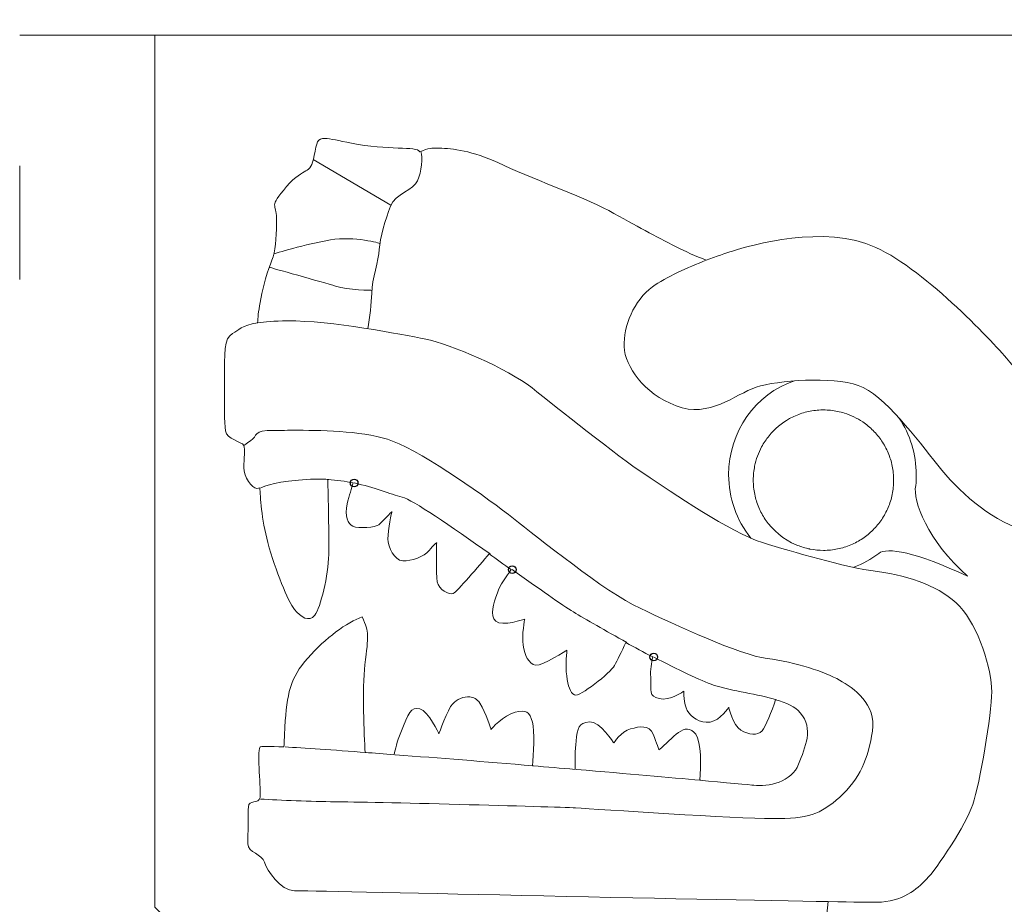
# Model space of a CAD drawing. Header units: millimetres. Extents: x -235 to 244, y -214 to 172.
# Tile 6 of 108: x -221 to -200, y -59 to -40. Entities that reach past the tile are written whole.
import ezdxf

# ---------------------------------------------------------------- set-up
doc = ezdxf.new("R2010")
doc.units = ezdxf.units.MM
doc.header["$MEASUREMENT"] = 0
doc.layers.add('Layer 1', color=7, linetype='Continuous')

msp = doc.modelspace()

# ---------------------------------------------------------------- linework, layer by layer
at = {"layer": 'Layer 1'}
for centre in [(-213.7752, -49.8878), (-210.457, -51.7071), (-207.4873, -53.5412)]:
    msp.add_ellipse(centre, major_axis=(0, 0.08), ratio=1, dxfattribs=at)
at = {"layer": 'Layer 1', "lineweight": 15}
for points, knots in [([(-234.9694, -26.1954), (-234.9694, -26.1954), (-234.9694, -40.487), (-234.9694, -40.487), (-234.9694, -40.487), (-234.9694, -40.487), (-232.1334, -40.487), (-232.1334, -40.487), (-232.1334, -40.487), (-232.1334, -40.487), (-232.1334, -87.7303), (-232.1334, -87.7303), (-232.1334, -87.7303), (-232.1334, -87.7303), (-229.3003, -87.7303), (-229.3003, -87.7303), (-229.3003, -87.7303), (-229.3003, -87.7303), (-229.3003, -84.992), (-229.3003, -84.992), (-229.3003, -84.992), (-228.8731, -86.297), (-227.7802, -87.3225), (-226.3789, -87.7303), (-226.3789, -87.7303), (-226.3789, -87.7303), (-223.7218, -87.7303), (-223.7218, -87.7303), (-223.7218, -87.7303), (-222.3177, -87.3211), (-221.222, -86.2931), (-220.7976, -84.9839), (-220.7976, -84.9839), (-220.7976, -84.9839), (-220.7952, -84.9839), (-220.7952, -84.9839), (-220.7952, -84.9839), (-220.7952, -84.9839), (-220.7952, -87.7303), (-220.7952, -87.7303), (-220.7952, -87.7303), (-220.7952, -87.7303), (-217.9602, -87.7303), (-217.9602, -87.7303), (-217.9602, -87.7303), (-217.9602, -87.7303), (-217.9602, -86.891), (-217.9602, -86.891), (-217.9602, -86.891), (-217.9602, -86.891), (-209.6509, -78.5814), (-209.6509, -78.5814), (-209.6509, -78.5814), (-209.6509, -78.5814), (-208.3142, -79.918), (-208.3142, -79.918), (-208.3142, -79.918), (-208.3142, -79.918), (-216.1276, -87.7303), (-216.1276, -87.7303), (-216.1276, -87.7303), (-216.1276, -87.7303), (-212.1189, -87.7303), (-212.1189, -87.7303), (-212.1189, -87.7303), (-212.1189, -87.7303), (-206.3105, -81.9218), (-206.3105, -81.9218), (-206.3105, -81.9218), (-206.3105, -81.9218), (-204.8291, -83.4031), (-204.8291, -83.4031), (-204.8291, -83.4031), (-204.8291, -83.4031), (-200.7623, -83.4031), (-200.7623, -83.4031), (-200.7623, -83.4031), (-200.7623, -83.4031), (-205.0895, -87.7303), (-205.0895, -87.7303), (-205.0895, -87.7303), (-205.0895, -87.7303), (-201.0809, -87.7303), (-201.0809, -87.7303), (-201.0809, -87.7303), (-201.0809, -87.7303), (-196.7537, -83.4031), (-196.7537, -83.4031), (-196.7537, -83.4031), (-196.7537, -83.4031), (-194.0818, -83.4031), (-194.0818, -83.4031), (-194.0818, -83.4031), (-194.0818, -83.4031), (-195.821, -85.1423), (-195.821, -85.1423), (-195.821, -85.1423), (-195.821, -85.1423), (-195.821, -87.7303), (-195.821, -87.7303), (-195.821, -87.7303), (-195.821, -87.7303), (-192.986, -87.7303), (-192.986, -87.7303), (-192.986, -87.7303), (-192.986, -87.7303), (-192.986, -86.3164), (-192.986, -86.3164), (-192.986, -86.3164), (-192.986, -86.3164), (-190.0731, -83.4031), (-190.0731, -83.4031), (-190.0731, -83.4031), (-190.0731, -83.4031), (-187.3994, -83.4031), (-187.3994, -83.4031), (-187.3994, -83.4031), (-187.3994, -83.4031), (-189.1401, -85.1423), (-189.1401, -85.1423), (-189.1401, -85.1423), (-189.1401, -85.1423), (-189.1401, -87.7303), (-189.1401, -87.7303), (-189.1401, -87.7303), (-189.1401, -87.7303), (-186.3055, -87.7303), (-186.3055, -87.7303), (-186.3055, -87.7303), (-186.3055, -87.7303), (-186.3055, -86.3164), (-186.3055, -86.3164), (-186.3055, -86.3164), (-186.3055, -86.3164), (-183.3908, -83.4031), (-183.3908, -83.4031), (-183.3908, -83.4031), (-183.3908, -83.4031), (-173.1603, -83.4031), (-173.1603, -83.4031), (-173.1603, -83.4031), (-173.1603, -83.4031), (-170.247, -86.3164), (-170.247, -86.3164), (-170.247, -86.3164), (-170.247, -86.3164), (-170.247, -87.7303), (-170.247, -87.7303), (-170.247, -87.7303), (-170.247, -87.7303), (-167.4125, -87.7303), (-167.4125, -87.7303), (-167.4125, -87.7303), (-167.4125, -87.7303), (-167.4125, -85.1423), (-167.4125, -85.1423), (-167.4125, -85.1423), (-167.4125, -85.1423), (-169.1517, -83.4031), (-169.1517, -83.4031), (-169.1517, -83.4031), (-169.1517, -83.4031), (-166.4797, -83.4031), (-166.4797, -83.4031), (-166.4797, -83.4031), (-166.4797, -83.4031), (-163.5665, -86.3164), (-163.5665, -86.3164), (-163.5665, -86.3164), (-163.5665, -86.3164), (-163.5665, -87.7303), (-163.5665, -87.7303), (-163.5665, -87.7303), (-163.5665, -87.7303), (-160.7305, -87.7303), (-160.7305, -87.7303), (-160.7305, -87.7303), (-160.7305, -87.7303), (-160.7305, -85.1423), (-160.7305, -85.1423), (-160.7305, -85.1423), (-160.7305, -85.1423), (-162.4693, -83.4031), (-162.4693, -83.4031), (-162.4693, -83.4031), (-162.4693, -83.4031), (-159.7974, -83.4031), (-159.7974, -83.4031), (-159.7974, -83.4031), (-159.7974, -83.4031), (-155.4706, -87.7303), (-155.4706, -87.7303), (-155.4706, -87.7303), (-155.4706, -87.7303), (-151.4616, -87.7303), (-151.4616, -87.7303), (-151.4616, -87.7303), (-151.4616, -87.7303), (-155.7888, -83.4031), (-155.7888, -83.4031), (-155.7888, -83.4031), (-155.7888, -83.4031), (-151.7237, -83.4031), (-151.7237, -83.4031), (-151.7237, -83.4031), (-151.7237, -83.4031), (-150.2421, -81.9218), (-150.2421, -81.9218), (-150.2421, -81.9218), (-150.2421, -81.9218), (-144.4339, -87.7303), (-144.4339, -87.7303), (-144.4339, -87.7303), (-144.4339, -87.7303), (-140.425, -87.7303), (-140.425, -87.7303), (-140.425, -87.7303), (-140.425, -87.7303), (-148.2372, -79.918), (-148.2372, -79.918), (-148.2372, -79.918), (-148.2372, -79.918), (-146.9006, -78.5814), (-146.9006, -78.5814), (-146.9006, -78.5814), (-146.9006, -78.5814), (-138.5909, -86.891), (-138.5909, -86.891), (-138.5909, -86.891), (-138.5909, -86.891), (-138.5909, -87.7303), (-138.5909, -87.7303), (-138.5909, -87.7303), (-138.5909, -87.7303), (-135.7563, -87.7303), (-135.7563, -87.7303), (-135.7563, -87.7303), (-135.7563, -87.7303), (-135.7563, -84.992), (-135.7563, -84.992), (-135.7563, -84.992), (-135.3305, -86.297), (-134.2362, -87.3225), (-132.836, -87.7303), (-132.836, -87.7303), (-132.836, -87.7303), (-130.1792, -87.7303), (-130.1792, -87.7303), (-130.1792, -87.7303), (-128.7752, -87.3211), (-127.6795, -86.2931), (-127.2551, -84.9839), (-127.2551, -84.9839), (-127.2551, -84.9839), (-127.2522, -84.9839), (-127.2522, -84.9839), (-127.2522, -84.9839), (-127.2522, -84.9839), (-127.2522, -87.7303), (-127.2522, -87.7303), (-127.2522, -87.7303), (-127.2522, -87.7303), (-124.4177, -87.7303), (-124.4177, -87.7303), (-124.4177, -87.7303), (-124.4177, -87.7303), (-124.4177, -40.487), (-124.4177, -40.487), (-124.4177, -40.487), (-124.4177, -40.487), (-121.5859, -40.487), (-121.5859, -40.487), (-121.5859, -40.487), (-121.5859, -40.487), (-121.5817, -26.1954), (-121.5817, -26.1954), (-121.5817, -26.1954), (-121.5817, -26.1954), (-234.9694, -26.1954), (-234.9694, -26.1954)], [0, 0, 0, 0, 0.0140845, 0.0140845, 0.0140845, 0.0140845, 0.028169, 0.028169, 0.028169, 0.028169, 0.0422535, 0.0422535, 0.0422535, 0.0422535, 0.056338, 0.056338, 0.056338, 0.056338, 0.0704225, 0.0704225, 0.0704225, 0.0704225, 0.084507, 0.084507, 0.084507, 0.084507, 0.0985915, 0.0985915, 0.0985915, 0.0985915, 0.1126761, 0.1126761, 0.1126761, 0.1126761, 0.1267606, 0.1267606, 0.1267606, 0.1267606, 0.1408451, 0.1408451, 0.1408451, 0.1408451, 0.1549296, 0.1549296, 0.1549296, 0.1549296, 0.1690141, 0.1690141, 0.1690141, 0.1690141, 0.1830986, 0.1830986, 0.1830986, 0.1830986, 0.1971831, 0.1971831, 0.1971831, 0.1971831, 0.2112676, 0.2112676, 0.2112676, 0.2112676, 0.2253521, 0.2253521, 0.2253521, 0.2253521, 0.2394366, 0.2394366, 0.2394366, 0.2394366, 0.2535211, 0.2535211, 0.2535211, 0.2535211, 0.2676056, 0.2676056, 0.2676056, 0.2676056, 0.2816901, 0.2816901, 0.2816901, 0.2816901, 0.2957746, 0.2957746, 0.2957746, 0.2957746, 0.3098592, 0.3098592, 0.3098592, 0.3098592, 0.3239437, 0.3239437, 0.3239437, 0.3239437, 0.3380282, 0.3380282, 0.3380282, 0.3380282, 0.3521127, 0.3521127, 0.3521127, 0.3521127, 0.3661972, 0.3661972, 0.3661972, 0.3661972, 0.3802817, 0.3802817, 0.3802817, 0.3802817, 0.3943662, 0.3943662, 0.3943662, 0.3943662, 0.4084507, 0.4084507, 0.4084507, 0.4084507, 0.4225352, 0.4225352, 0.4225352, 0.4225352, 0.4366197, 0.4366197, 0.4366197, 0.4366197, 0.4507042, 0.4507042, 0.4507042, 0.4507042, 0.4647887, 0.4647887, 0.4647887, 0.4647887, 0.4788732, 0.4788732, 0.4788732, 0.4788732, 0.4929577, 0.4929577, 0.4929577, 0.4929577, 0.5070423, 0.5070423, 0.5070423, 0.5070423, 0.5211268, 0.5211268, 0.5211268, 0.5211268, 0.5352113, 0.5352113, 0.5352113, 0.5352113, 0.5492958, 0.5492958, 0.5492958, 0.5492958, 0.5633803, 0.5633803, 0.5633803, 0.5633803, 0.5774648, 0.5774648, 0.5774648, 0.5774648, 0.5915493, 0.5915493, 0.5915493, 0.5915493, 0.6056338, 0.6056338, 0.6056338, 0.6056338, 0.6197183, 0.6197183, 0.6197183, 0.6197183, 0.6338028, 0.6338028, 0.6338028, 0.6338028, 0.6478873, 0.6478873, 0.6478873, 0.6478873, 0.6619718, 0.6619718, 0.6619718, 0.6619718, 0.6760563, 0.6760563, 0.6760563, 0.6760563, 0.6901408, 0.6901408, 0.6901408, 0.6901408, 0.7042254, 0.7042254, 0.7042254, 0.7042254, 0.7183099, 0.7183099, 0.7183099, 0.7183099, 0.7323944, 0.7323944, 0.7323944, 0.7323944, 0.7464789, 0.7464789, 0.7464789, 0.7464789, 0.7605634, 0.7605634, 0.7605634, 0.7605634, 0.7746479, 0.7746479, 0.7746479, 0.7746479, 0.7887324, 0.7887324, 0.7887324, 0.7887324, 0.8028169, 0.8028169, 0.8028169, 0.8028169, 0.8169014, 0.8169014, 0.8169014, 0.8169014, 0.8309859, 0.8309859, 0.8309859, 0.8309859, 0.8450704, 0.8450704, 0.8450704, 0.8450704, 0.8591549, 0.8591549, 0.8591549, 0.8591549, 0.8732394, 0.8732394, 0.8732394, 0.8732394, 0.8873239, 0.8873239, 0.8873239, 0.8873239, 0.9014085, 0.9014085, 0.9014085, 0.9014085, 0.915493, 0.915493, 0.915493, 0.915493, 0.9295775, 0.9295775, 0.9295775, 0.9295775, 0.943662, 0.943662, 0.943662, 0.943662, 0.9577465, 0.9577465, 0.9577465, 0.9577465, 0.971831, 0.971831, 0.971831, 0.971831, 1, 1, 1, 1]), ([(-217.9616, -40.487), (-217.9616, -40.487), (-188.2966, -40.487), (-188.2966, -40.487), (-188.2966, -40.487), (-188.2278, -40.6715), (-188.0514, -40.7957), (-187.8531, -40.7957), (-187.8531, -40.7957), (-188.1149, -40.7957), (-188.3255, -41.0081), (-188.3255, -41.2684), (-188.3255, -41.2684), (-188.3255, -41.5288), (-188.1135, -41.7397), (-187.8531, -41.7411), (-187.8531, -41.7411), (-188.1149, -41.7411), (-188.3255, -41.9517), (-188.3255, -42.2135), (-188.3255, -42.2135), (-188.3255, -42.4742), (-188.1135, -42.6848), (-187.8531, -42.6848), (-187.8531, -42.6848), (-188.1149, -42.6848), (-188.3255, -42.8972), (-188.3255, -43.1575), (-188.3255, -43.1575), (-188.3255, -43.2955), (-188.2652, -43.4263), (-188.1604, -43.5174), (-188.1604, -43.5174), (-188.462, -43.553), (-188.7626, -43.5957), (-189.0575, -43.6454), (-189.0575, -43.6454), (-190.8461, -43.9432), (-192.2434, -44.6582), (-193.1144, -45.525), (-193.1144, -45.525), (-193.9865, -46.3932), (-195.1387, -47.7285), (-195.3426, -48.9304), (-195.3426, -48.9304), (-195.4445, -49.5326), (-195.4089, -49.9347), (-195.4089, -49.9347), (-195.4089, -49.9347), (-195.4089, -49.9347), (-196.2288, -49.5587), (-196.6006, -49.2377), (-196.6006, -49.2377), (-196.693, -49.1576), (-196.7869, -49.0874), (-196.8765, -49.0267), (-196.8765, -49.0267), (-196.8281, -48.791), (-196.8034, -48.5526), (-196.7992, -48.3282), (-196.7992, -48.3282), (-196.7855, -47.6389), (-197.0652, -47.0575), (-197.3876, -46.5682), (-197.3876, -46.5682), (-197.7087, -46.0789), (-198.3909, -45.7427), (-198.8386, -45.6919), (-198.8386, -45.6919), (-199.2866, -45.6393), (-199.5925, -45.8143), (-199.7897, -46.0309), (-199.7897, -46.0309), (-199.9866, -46.2472), (-199.9813, -46.5862), (-199.8627, -46.8645), (-199.8627, -46.8645), (-199.7537, -47.1235), (-199.2108, -47.6184), (-199.1184, -47.7574), (-199.1184, -47.7574), (-199.0263, -47.8996), (-199.1074, -48.0689), (-199.2948, -48.0537), (-199.2948, -48.0537), (-199.4394, -48.0414), (-199.7855, -47.6237), (-200.0155, -47.3482), (-200.0155, -47.3482), (-200.3132, -46.9926), (-201.749, -45.4368), (-202.8254, -44.9436), (-202.8254, -44.9436), (-203.9031, -44.4487), (-205.4409, -44.8939), (-205.8377, -45.0195), (-205.8377, -45.0195), (-205.9757, -45.0636), (-206.1739, -45.1338), (-206.3863, -45.2121), (-206.3863, -45.2121), (-206.5997, -45.1239), (-206.834, -45.0248), (-207.0174, -44.9324), (-207.0174, -44.9324), (-207.4598, -44.7108), (-207.8292, -44.4956), (-208.4328, -44.1704), (-208.4328, -44.1704), (-209.036, -43.844), (-210.082, -43.4923), (-210.7614, -43.1632), (-210.7614, -43.1632), (-211.2712, -42.918), (-211.7249, -42.864), (-211.9852, -42.8587), (-211.9852, -42.8587), (-212.072, -42.8559), (-212.1369, -42.8587), (-212.1768, -42.8626), (-212.1768, -42.8626), (-212.2375, -42.8683), (-212.32, -42.9028), (-212.4001, -42.9385), (-212.4001, -42.9385), (-212.4001, -42.937), (-212.4001, -42.9332), (-212.4026, -42.9318), (-212.4026, -42.9318), (-212.4537, -42.8118), (-213.0781, -42.9081), (-213.8278, -42.7568), (-213.8278, -42.7568), (-214.1075, -42.7), (-214.2755, -42.6587), (-214.3817, -42.6545), (-214.3817, -42.6545), (-214.5566, -42.6464), (-214.558, -42.7374), (-214.6131, -43.0143), (-214.6131, -43.0143), (-214.7027, -43.4581), (-214.8046, -43.2154), (-215.1934, -43.6662), (-215.1934, -43.6662), (-215.5818, -44.1181), (-215.404, -44.019), (-215.404, -44.3277), (-215.404, -44.3277), (-215.404, -44.6364), (-215.4178, -44.9408), (-215.477, -45.1366), (-215.477, -45.1366), (-215.5363, -45.3321), (-215.6506, -45.5511), (-215.7501, -46.0997), (-215.7501, -46.0997), (-215.7843, -46.2941), (-215.797, -46.4221), (-215.8009, -46.5269), (-215.8009, -46.5269), (-216.1455, -46.5819), (-216.1963, -46.6814), (-216.3262, -46.7502), (-216.3262, -46.7502), (-216.5107, -46.8465), (-216.4969, -47.169), (-216.4969, -47.7218), (-216.4969, -47.7218), (-216.4969, -48.2756), (-216.5011, -48.5995), (-216.4761, -48.791), (-216.4761, -48.791), (-216.4528, -48.9826), (-216.129, -49.0143), (-216.0944, -49.0983), (-216.0944, -49.0983), (-216.0588, -49.1809), (-216.0905, -49.3738), (-216.0905, -49.5654), (-216.0905, -49.5654), (-216.0905, -49.7569), (-215.9251, -49.9968), (-215.816, -50.0025), (-215.816, -50.0025), (-215.7981, -50.0025), (-215.7762, -49.994), (-215.754, -49.9873), (-215.754, -49.9873), (-215.7473, -50.1595), (-215.7197, -50.6445), (-215.5874, -51.1363), (-215.5874, -51.1363), (-215.4305, -51.7247), (-215.1631, -52.3738), (-215.0279, -52.5407), (-215.0279, -52.5407), (-214.8914, -52.7076), (-214.7249, -52.8176), (-214.6021, -52.6621), (-214.6021, -52.6621), (-214.4808, -52.5061), (-214.3167, -51.8281), (-214.3072, -51.3885), (-214.3072, -51.3885), (-214.3002, -51.0192), (-214.321, -50.1372), (-214.3291, -49.8148), (-214.3291, -49.8148), (-214.1389, -49.8275), (-213.9611, -49.8536), (-213.7975, -49.8878), (-213.7975, -49.8878), (-213.8303, -49.9887), (-213.8786, -50.1457), (-213.9213, -50.3263), (-213.9213, -50.3263), (-213.982, -50.5881), (-213.9089, -50.7451), (-213.7999, -50.7976), (-213.7999, -50.7976), (-213.6913, -50.8484), (-213.3205, -50.8195), (-213.2598, -50.7645), (-213.2598, -50.7645), (-213.1977, -50.7094), (-212.9829, -50.4875), (-212.9829, -50.4875), (-212.9829, -50.4875), (-212.9829, -50.4875), (-213.0697, -50.876), (-213.0654, -51.058), (-213.0654, -51.058), (-213.0616, -51.2397), (-212.936, -51.5099), (-212.7568, -51.5208), (-212.7568, -51.5208), (-212.5765, -51.5332), (-212.3006, -51.4312), (-212.2029, -51.306), (-212.2029, -51.306), (-212.1066, -51.1818), (-212.0431, -51.1419), (-212.0431, -51.1419), (-212.0431, -51.1419), (-212.0431, -51.1419), (-212.0639, -51.7953), (-212.0307, -51.9618), (-212.0307, -51.9618), (-211.9962, -52.1287), (-211.788, -52.2416), (-211.6945, -52.2045), (-211.6945, -52.2045), (-211.6187, -52.1742), (-211.1488, -51.6203), (-210.9449, -51.3776), (-210.9449, -51.3776), (-210.7837, -51.4919), (-210.6362, -51.5967), (-210.4789, -51.7071), (-210.4789, -51.7071), (-210.5798, -51.8408), (-210.7159, -52.0324), (-210.7699, -52.1936), (-210.7699, -52.1936), (-210.8482, -52.4278), (-210.9407, -52.6659), (-210.8041, -52.7887), (-210.8041, -52.7887), (-210.668, -52.9115), (-210.1952, -52.746), (-210.1952, -52.746), (-210.1952, -52.746), (-210.1952, -52.746), (-210.2598, -53.078), (-210.228, -53.2918), (-210.228, -53.2918), (-210.1967, -53.5052), (-210.1137, -53.6887), (-209.9663, -53.7105), (-209.9663, -53.7105), (-209.8188, -53.7327), (-209.3091, -53.3951), (-209.3091, -53.3951), (-209.3091, -53.3951), (-209.3091, -53.3951), (-209.3436, -53.7204), (-209.3147, -53.9352), (-209.3147, -53.9352), (-209.2868, -54.1501), (-209.247, -54.2852), (-209.1478, -54.3378), (-209.1478, -54.3378), (-209.0487, -54.3886), (-208.394, -53.8746), (-208.3086, -53.719), (-208.3086, -53.719), (-208.2603, -53.628), (-208.1597, -53.4184), (-208.0729, -53.2367), (-208.0729, -53.2367), (-207.8814, -53.3412), (-207.7022, -53.4378), (-207.5078, -53.5398), (-207.5078, -53.5398), (-207.5367, -53.6611), (-207.5632, -53.8195), (-207.5519, -53.967), (-207.5519, -53.967), (-207.53, -54.2619), (-207.603, -54.3582), (-207.3744, -54.4147), (-207.3744, -54.4147), (-207.1469, -54.4715), (-206.8576, -54.2577), (-206.8576, -54.2577), (-206.8576, -54.2577), (-206.8576, -54.2577), (-206.8604, -54.5265), (-206.7832, -54.663), (-206.7832, -54.663), (-206.7045, -54.7992), (-206.5239, -54.9428), (-206.3034, -54.9068), (-206.3034, -54.9068), (-206.0829, -54.8708), (-205.9122, -54.5953), (-205.9122, -54.5953), (-205.9122, -54.5953), (-205.9122, -54.5953), (-205.8282, -54.977), (-205.6571, -55.0761), (-205.6571, -55.0761), (-205.4878, -55.1756), (-205.3114, -55.2017), (-205.2123, -55.0913), (-205.2123, -55.0913), (-205.1406, -55.013), (-205.0122, -54.6669), (-204.9283, -54.4383), (-204.9283, -54.4383), (-204.705, -54.5029), (-204.5176, -54.5872), (-204.4129, -54.711), (-204.4129, -54.711), (-204.1222, -55.0571), (-204.3123, -55.4222), (-204.446, -55.7916), (-204.446, -55.7916), (-204.5811, -56.1623), (-205.0937, -56.2752), (-205.3886, -56.2339), (-205.3886, -56.2339), (-205.4366, -56.2269), (-206.0402, -56.1733), (-206.5186, -56.1292), (-206.5186, -56.1292), (-206.4992, -55.8205), (-206.484, -55.3298), (-206.6054, -55.1643), (-206.6054, -55.1643), (-206.8287, -54.8613), (-207.0919, -55.2567), (-207.3811, -55.491), (-207.3811, -55.491), (-207.3811, -55.491), (-207.4185, -55.3559), (-207.5011, -55.159), (-207.5011, -55.159), (-207.585, -54.9618), (-207.778, -54.9978), (-207.9752, -55.05), (-207.9752, -55.05), (-208.1735, -55.1012), (-208.3266, -55.3449), (-208.3266, -55.3449), (-208.3266, -55.3449), (-208.3266, -55.3449), (-208.613, -54.8902), (-208.8378, -54.904), (-208.8378, -54.904), (-209.0625, -54.9177), (-209.0886, -55.032), (-209.1189, -55.3065), (-209.1189, -55.3065), (-209.1394, -55.4896), (-209.1394, -55.7475), (-209.1369, -55.9002), (-209.1369, -55.9002), (-209.447, -55.8741), (-209.7102, -55.8508), (-210.0312, -55.8247), (-210.0312, -55.8247), (-210.0146, -55.6), (-209.9829, -55.0874), (-210.034, -54.9068), (-210.034, -54.9068), (-210.0943, -54.6835), (-210.1621, -54.6464), (-210.3991, -54.7015), (-210.3991, -54.7015), (-210.6362, -54.7579), (-210.9033, -55.0599), (-210.9033, -55.0599), (-210.9033, -55.0599), (-210.9033, -55.0599), (-210.9985, -54.7262), (-211.1403, -54.5071), (-211.1403, -54.5071), (-211.1943, -54.4245), (-211.2687, -54.3857), (-211.3471, -54.3776), (-211.3471, -54.3776), (-211.4779, -54.3625), (-211.6215, -54.4327), (-211.7069, -54.5223), (-211.7069, -54.5223), (-211.8145, -54.6352), (-211.9962, -55.1534), (-211.9962, -55.1534), (-211.9962, -55.1534), (-211.9962, -55.1534), (-212.2124, -54.6807), (-212.4001, -54.6299), (-212.4001, -54.6299), (-212.5874, -54.5787), (-212.6358, -54.7195), (-212.7984, -55.123), (-212.7984, -55.123), (-212.8767, -55.3202), (-212.9155, -55.4801), (-212.9346, -55.5929), (-212.9346, -55.5929), (-213.1332, -55.5778), (-213.3618, -55.5587), (-213.5466, -55.545), (-213.5466, -55.545), (-213.5657, -55.1728), (-213.6084, -54.2245), (-213.5491, -53.7024), (-213.5491, -53.7024), (-213.4761, -53.0699), (-213.4542, -53.0367), (-213.6073, -52.7005), (-213.6073, -52.7005), (-213.9255, -52.8081), (-214.3774, -53.1443), (-214.7496, -53.5631), (-214.7496, -53.5631), (-215.1204, -53.9822), (-215.1863, -54.3102), (-215.2304, -55.0116), (-215.2304, -55.0116), (-215.2389, -55.1629), (-215.2442, -55.3008), (-215.2484, -55.4303), (-215.2484, -55.4303), (-215.5515, -55.4166), (-215.7416, -55.4137), (-215.7515, -55.4303), (-215.7515, -55.4303), (-215.8217, -55.5531), (-215.724, -56.3511), (-215.7515, -56.4915), (-215.7515, -56.4915), (-215.779, -56.6308), (-215.991, -56.537), (-215.9953, -56.6844), (-215.9953, -56.6844), (-216.0009, -56.8305), (-216.0048, -57.2686), (-216.0048, -57.4616), (-216.0048, -57.4616), (-216.0048, -57.6546), (-215.7074, -57.674), (-215.6562, -57.8475), (-215.6562, -57.8475), (-215.604, -58.0197), (-215.32, -58.4469), (-215.0265, -58.4469), (-215.0265, -58.4469), (-214.7687, -58.4469), (-206.3009, -58.6371), (-203.8272, -58.6759), (-203.8272, -58.6759), (-203.8728, -59.0643), (-203.8893, -59.1786), (-203.9415, -59.6541), (-203.9415, -59.6541), (-204.0573, -60.6849), (-204.4019, -62.6997), (-204.8415, -64.2402), (-204.8415, -64.2402), (-205.281, -65.7822), (-205.9302, -68.1127), (-205.8335, -70.2498), (-205.8335, -70.2498), (-205.7291, -72.5841), (-204.8263, -74.1716), (-203.9638, -75.3774), (-203.9638, -75.3774), (-203.6124, -75.8681), (-202.9756, -76.3257), (-202.2383, -76.724), (-202.2383, -76.724), (-202.3237, -76.8108), (-202.372, -76.9293), (-202.372, -77.0503), (-202.372, -77.0503), (-202.372, -77.3124), (-202.1597, -77.523), (-201.8993, -77.523), (-201.8993, -77.523), (-202.1597, -77.523), (-202.372, -77.7354), (-202.372, -77.9957), (-202.372, -77.9957), (-202.372, -78.2561), (-202.1597, -78.4685), (-201.8993, -78.4685), (-201.8993, -78.4685), (-202.1597, -78.4685), (-202.372, -78.6808), (-202.372, -78.9412), (-202.372, -78.9412), (-202.372, -79.2015), (-202.1597, -79.4139), (-201.8993, -79.4139), (-201.8993, -79.4139), (-202.1597, -79.4139), (-202.372, -79.6245), (-202.372, -79.8866), (-202.372, -79.8866), (-202.372, -80.147), (-202.1597, -80.3576), (-201.8993, -80.3576), (-201.8993, -80.3576), (-202.0577, -80.3576), (-202.2052, -80.4377), (-202.2934, -80.57), (-202.2934, -80.57), (-202.2934, -80.57), (-203.6562, -80.57), (-203.6562, -80.57), (-203.6562, -80.57), (-203.6562, -80.57), (-208.8226, -75.4039), (-208.8226, -75.4039), (-208.8226, -75.4039), (-208.8226, -75.4039), (-208.8226, -67.9349), (-208.8226, -67.9349), (-208.8226, -67.9349), (-208.8226, -67.9349), (-217.9616, -58.7941), (-217.9616, -58.7941), (-217.9616, -58.7941), (-217.9616, -58.7941), (-217.9616, -40.487), (-217.9616, -40.487)], [0, 0, 0, 0, 0.0070922, 0.0070922, 0.0070922, 0.0070922, 0.0141844, 0.0141844, 0.0141844, 0.0141844, 0.0212766, 0.0212766, 0.0212766, 0.0212766, 0.0283688, 0.0283688, 0.0283688, 0.0283688, 0.035461, 0.035461, 0.035461, 0.035461, 0.0425532, 0.0425532, 0.0425532, 0.0425532, 0.0496454, 0.0496454, 0.0496454, 0.0496454, 0.0567376, 0.0567376, 0.0567376, 0.0567376, 0.0638298, 0.0638298, 0.0638298, 0.0638298, 0.070922, 0.070922, 0.070922, 0.070922, 0.0780142, 0.0780142, 0.0780142, 0.0780142, 0.0851064, 0.0851064, 0.0851064, 0.0851064, 0.0921986, 0.0921986, 0.0921986, 0.0921986, 0.0992908, 0.0992908, 0.0992908, 0.0992908, 0.106383, 0.106383, 0.106383, 0.106383, 0.1134752, 0.1134752, 0.1134752, 0.1134752, 0.1205674, 0.1205674, 0.1205674, 0.1205674, 0.1276596, 0.1276596, 0.1276596, 0.1276596, 0.1347518, 0.1347518, 0.1347518, 0.1347518, 0.141844, 0.141844, 0.141844, 0.141844, 0.1489362, 0.1489362, 0.1489362, 0.1489362, 0.1560284, 0.1560284, 0.1560284, 0.1560284, 0.1631206, 0.1631206, 0.1631206, 0.1631206, 0.1702128, 0.1702128, 0.1702128, 0.1702128, 0.177305, 0.177305, 0.177305, 0.177305, 0.1843972, 0.1843972, 0.1843972, 0.1843972, 0.1914894, 0.1914894, 0.1914894, 0.1914894, 0.1985816, 0.1985816, 0.1985816, 0.1985816, 0.2056738, 0.2056738, 0.2056738, 0.2056738, 0.212766, 0.212766, 0.212766, 0.212766, 0.2198582, 0.2198582, 0.2198582, 0.2198582, 0.2269504, 0.2269504, 0.2269504, 0.2269504, 0.2340426, 0.2340426, 0.2340426, 0.2340426, 0.2411348, 0.2411348, 0.2411348, 0.2411348, 0.248227, 0.248227, 0.248227, 0.248227, 0.2553191, 0.2553191, 0.2553191, 0.2553191, 0.2624113, 0.2624113, 0.2624113, 0.2624113, 0.2695035, 0.2695035, 0.2695035, 0.2695035, 0.2765957, 0.2765957, 0.2765957, 0.2765957, 0.2836879, 0.2836879, 0.2836879, 0.2836879, 0.2907801, 0.2907801, 0.2907801, 0.2907801, 0.2978723, 0.2978723, 0.2978723, 0.2978723, 0.3049645, 0.3049645, 0.3049645, 0.3049645, 0.3120567, 0.3120567, 0.3120567, 0.3120567, 0.3191489, 0.3191489, 0.3191489, 0.3191489, 0.3262411, 0.3262411, 0.3262411, 0.3262411, 0.3333333, 0.3333333, 0.3333333, 0.3333333, 0.3404255, 0.3404255, 0.3404255, 0.3404255, 0.3475177, 0.3475177, 0.3475177, 0.3475177, 0.3546099, 0.3546099, 0.3546099, 0.3546099, 0.3617021, 0.3617021, 0.3617021, 0.3617021, 0.3687943, 0.3687943, 0.3687943, 0.3687943, 0.3758865, 0.3758865, 0.3758865, 0.3758865, 0.3829787, 0.3829787, 0.3829787, 0.3829787, 0.3900709, 0.3900709, 0.3900709, 0.3900709, 0.3971631, 0.3971631, 0.3971631, 0.3971631, 0.4042553, 0.4042553, 0.4042553, 0.4042553, 0.4113475, 0.4113475, 0.4113475, 0.4113475, 0.4184397, 0.4184397, 0.4184397, 0.4184397, 0.4255319, 0.4255319, 0.4255319, 0.4255319, 0.4326241, 0.4326241, 0.4326241, 0.4326241, 0.4397163, 0.4397163, 0.4397163, 0.4397163, 0.4468085, 0.4468085, 0.4468085, 0.4468085, 0.4539007, 0.4539007, 0.4539007, 0.4539007, 0.4609929, 0.4609929, 0.4609929, 0.4609929, 0.4680851, 0.4680851, 0.4680851, 0.4680851, 0.4751773, 0.4751773, 0.4751773, 0.4751773, 0.4822695, 0.4822695, 0.4822695, 0.4822695, 0.4893617, 0.4893617, 0.4893617, 0.4893617, 0.4964539, 0.4964539, 0.4964539, 0.4964539, 0.5035461, 0.5035461, 0.5035461, 0.5035461, 0.5106383, 0.5106383, 0.5106383, 0.5106383, 0.5177305, 0.5177305, 0.5177305, 0.5177305, 0.5248227, 0.5248227, 0.5248227, 0.5248227, 0.5319149, 0.5319149, 0.5319149, 0.5319149, 0.5390071, 0.5390071, 0.5390071, 0.5390071, 0.5460993, 0.5460993, 0.5460993, 0.5460993, 0.5531915, 0.5531915, 0.5531915, 0.5531915, 0.5602837, 0.5602837, 0.5602837, 0.5602837, 0.5673759, 0.5673759, 0.5673759, 0.5673759, 0.5744681, 0.5744681, 0.5744681, 0.5744681, 0.5815603, 0.5815603, 0.5815603, 0.5815603, 0.5886525, 0.5886525, 0.5886525, 0.5886525, 0.5957447, 0.5957447, 0.5957447, 0.5957447, 0.6028369, 0.6028369, 0.6028369, 0.6028369, 0.6099291, 0.6099291, 0.6099291, 0.6099291, 0.6170213, 0.6170213, 0.6170213, 0.6170213, 0.6241135, 0.6241135, 0.6241135, 0.6241135, 0.6312057, 0.6312057, 0.6312057, 0.6312057, 0.6382979, 0.6382979, 0.6382979, 0.6382979, 0.6453901, 0.6453901, 0.6453901, 0.6453901, 0.6524823, 0.6524823, 0.6524823, 0.6524823, 0.6595745, 0.6595745, 0.6595745, 0.6595745, 0.6666667, 0.6666667, 0.6666667, 0.6666667, 0.6737589, 0.6737589, 0.6737589, 0.6737589, 0.6808511, 0.6808511, 0.6808511, 0.6808511, 0.6879433, 0.6879433, 0.6879433, 0.6879433, 0.6950355, 0.6950355, 0.6950355, 0.6950355, 0.7021277, 0.7021277, 0.7021277, 0.7021277, 0.7092199, 0.7092199, 0.7092199, 0.7092199, 0.7163121, 0.7163121, 0.7163121, 0.7163121, 0.7234043, 0.7234043, 0.7234043, 0.7234043, 0.7304965, 0.7304965, 0.7304965, 0.7304965, 0.7375887, 0.7375887, 0.7375887, 0.7375887, 0.7446809, 0.7446809, 0.7446809, 0.7446809, 0.751773, 0.751773, 0.751773, 0.751773, 0.7588652, 0.7588652, 0.7588652, 0.7588652, 0.7659574, 0.7659574, 0.7659574, 0.7659574, 0.7730496, 0.7730496, 0.7730496, 0.7730496, 0.7801418, 0.7801418, 0.7801418, 0.7801418, 0.787234, 0.787234, 0.787234, 0.787234, 0.7943262, 0.7943262, 0.7943262, 0.7943262, 0.8014184, 0.8014184, 0.8014184, 0.8014184, 0.8085106, 0.8085106, 0.8085106, 0.8085106, 0.8156028, 0.8156028, 0.8156028, 0.8156028, 0.822695, 0.822695, 0.822695, 0.822695, 0.8297872, 0.8297872, 0.8297872, 0.8297872, 0.8368794, 0.8368794, 0.8368794, 0.8368794, 0.8439716, 0.8439716, 0.8439716, 0.8439716, 0.8510638, 0.8510638, 0.8510638, 0.8510638, 0.858156, 0.858156, 0.858156, 0.858156, 0.8652482, 0.8652482, 0.8652482, 0.8652482, 0.8723404, 0.8723404, 0.8723404, 0.8723404, 0.8794326, 0.8794326, 0.8794326, 0.8794326, 0.8865248, 0.8865248, 0.8865248, 0.8865248, 0.893617, 0.893617, 0.893617, 0.893617, 0.9007092, 0.9007092, 0.9007092, 0.9007092, 0.9078014, 0.9078014, 0.9078014, 0.9078014, 0.9148936, 0.9148936, 0.9148936, 0.9148936, 0.9219858, 0.9219858, 0.9219858, 0.9219858, 0.929078, 0.929078, 0.929078, 0.929078, 0.9361702, 0.9361702, 0.9361702, 0.9361702, 0.9432624, 0.9432624, 0.9432624, 0.9432624, 0.9503546, 0.9503546, 0.9503546, 0.9503546, 0.9574468, 0.9574468, 0.9574468, 0.9574468, 0.964539, 0.964539, 0.964539, 0.964539, 0.9716312, 0.9716312, 0.9716312, 0.9716312, 0.9787234, 0.9787234, 0.9787234, 0.9787234, 0.9858156, 0.9858156, 0.9858156, 0.9858156, 1, 1, 1, 1]), ([(-203.943, -48.3543), (-203.9373, -48.3543), (-203.9306, -48.3543), (-203.925, -48.3543), (-203.925, -48.3543), (-203.8742, -48.3543), (-203.8244, -48.3571), (-203.7747, -48.3624), (-203.7747, -48.3624), (-203.6756, -48.3719), (-203.5792, -48.3928), (-203.4868, -48.4217), (-203.4868, -48.4217), (-203.3478, -48.4644), (-203.218, -48.5279), (-203.1009, -48.6065), (-203.1009, -48.6065), (-203.061, -48.6341), (-203.024, -48.6616), (-202.988, -48.6919), (-202.988, -48.6919), (-202.9506, -48.7222), (-202.9164, -48.754), (-202.8832, -48.7868), (-202.8832, -48.7868), (-202.8501, -48.82), (-202.8187, -48.8545), (-202.7883, -48.8916), (-202.7883, -48.8916), (-202.758, -48.9276), (-202.7305, -48.966), (-202.704, -49.0045), (-202.704, -49.0045), (-202.6504, -49.0831), (-202.6049, -49.1671), (-202.5678, -49.2553), (-202.5678, -49.2553), (-202.5484, -49.2994), (-202.5318, -49.3449), (-202.5181, -49.3904), (-202.5181, -49.3904), (-202.5029, -49.4373), (-202.4906, -49.4842), (-202.4807, -49.5326), (-202.4807, -49.5326), (-202.4616, -49.6275), (-202.4518, -49.7266), (-202.4518, -49.8286), (-202.4518, -49.8286), (-202.4518, -49.9305), (-202.4616, -50.03), (-202.4807, -50.1263), (-202.4807, -50.1263), (-202.4906, -50.1732), (-202.5029, -50.2216), (-202.5181, -50.2671), (-202.5181, -50.2671), (-202.5318, -50.3136), (-202.5484, -50.3591), (-202.5678, -50.4032), (-202.5678, -50.4032), (-202.5855, -50.4473), (-202.6063, -50.49), (-202.6296, -50.5316), (-202.6296, -50.5316), (-202.6751, -50.6156), (-202.7276, -50.6943), (-202.7883, -50.7673), (-202.7883, -50.7673), (-202.8476, -50.8389), (-202.915, -50.9063), (-202.988, -50.967), (-202.988, -50.967), (-203.061, -51.0262), (-203.1397, -51.0799), (-203.2236, -51.1254), (-203.2236, -51.1254), (-203.2649, -51.1476), (-203.3076, -51.1681), (-203.3517, -51.1875), (-203.3517, -51.1875), (-203.4399, -51.2245), (-203.5323, -51.2534), (-203.6286, -51.2728), (-203.6286, -51.2728), (-203.7239, -51.2922), (-203.823, -51.3032), (-203.925, -51.3032), (-203.925, -51.3032), (-204.0202, -51.3032), (-204.1123, -51.2922), (-204.2033, -51.2757), (-204.2033, -51.2757), (-204.209, -51.2742), (-204.2157, -51.2742), (-204.2213, -51.2728), (-204.2213, -51.2728), (-204.2322, -51.27), (-204.2407, -51.2675), (-204.2502, -51.2647), (-204.2502, -51.2647), (-204.3356, -51.2453), (-204.4199, -51.2192), (-204.4982, -51.186), (-204.4982, -51.186), (-204.7628, -51.0746), (-204.9889, -50.8869), (-205.1473, -50.6512), (-205.1473, -50.6512), (-205.1734, -50.6128), (-205.1985, -50.5729), (-205.2204, -50.5316), (-205.2204, -50.5316), (-205.2204, -50.5316), (-205.2204, -50.5302), (-205.2204, -50.5302), (-205.2204, -50.5302), (-205.2437, -50.4886), (-205.2645, -50.4459), (-205.2825, -50.4018), (-205.2825, -50.4018), (-205.3019, -50.3577), (-205.3181, -50.3122), (-205.3318, -50.2656), (-205.3318, -50.2656), (-205.3611, -50.1746), (-205.3802, -50.078), (-205.3911, -49.9788), (-205.3911, -49.9788), (-205.3953, -49.9295), (-205.3982, -49.8783), (-205.3982, -49.8275), (-205.3982, -49.8275), (-205.3982, -49.7266), (-205.3886, -49.6289), (-205.3692, -49.5336), (-205.3692, -49.5336), (-205.3403, -49.3904), (-205.2906, -49.2553), (-205.2232, -49.1301), (-205.2232, -49.1301), (-205.1791, -49.0475), (-205.1265, -48.9688), (-205.0673, -48.8972), (-205.0673, -48.8972), (-204.9491, -48.7512), (-204.8027, -48.6298), (-204.639, -48.5374), (-204.639, -48.5374), (-204.5561, -48.4919), (-204.4679, -48.4534), (-204.3769, -48.4245), (-204.3769, -48.4245), (-204.3317, -48.4093), (-204.2848, -48.397), (-204.2379, -48.3871), (-204.2379, -48.3871), (-204.1426, -48.3666), (-204.0449, -48.3557), (-203.9444, -48.3543), (-203.9444, -48.3543), (-203.9444, -48.3543), (-203.943, -48.3543), (-203.943, -48.3543)], [0, 0, 0, 0, 0.0238095, 0.0238095, 0.0238095, 0.0238095, 0.047619, 0.047619, 0.047619, 0.047619, 0.0714286, 0.0714286, 0.0714286, 0.0714286, 0.0952381, 0.0952381, 0.0952381, 0.0952381, 0.1190476, 0.1190476, 0.1190476, 0.1190476, 0.1428571, 0.1428571, 0.1428571, 0.1428571, 0.1666667, 0.1666667, 0.1666667, 0.1666667, 0.1904762, 0.1904762, 0.1904762, 0.1904762, 0.2142857, 0.2142857, 0.2142857, 0.2142857, 0.2380952, 0.2380952, 0.2380952, 0.2380952, 0.2619048, 0.2619048, 0.2619048, 0.2619048, 0.2857143, 0.2857143, 0.2857143, 0.2857143, 0.3095238, 0.3095238, 0.3095238, 0.3095238, 0.3333333, 0.3333333, 0.3333333, 0.3333333, 0.3571429, 0.3571429, 0.3571429, 0.3571429, 0.3809524, 0.3809524, 0.3809524, 0.3809524, 0.4047619, 0.4047619, 0.4047619, 0.4047619, 0.4285714, 0.4285714, 0.4285714, 0.4285714, 0.452381, 0.452381, 0.452381, 0.452381, 0.4761905, 0.4761905, 0.4761905, 0.4761905, 0.5, 0.5, 0.5, 0.5, 0.5238095, 0.5238095, 0.5238095, 0.5238095, 0.547619, 0.547619, 0.547619, 0.547619, 0.5714286, 0.5714286, 0.5714286, 0.5714286, 0.5952381, 0.5952381, 0.5952381, 0.5952381, 0.6190476, 0.6190476, 0.6190476, 0.6190476, 0.6428571, 0.6428571, 0.6428571, 0.6428571, 0.6666667, 0.6666667, 0.6666667, 0.6666667, 0.6904762, 0.6904762, 0.6904762, 0.6904762, 0.7142857, 0.7142857, 0.7142857, 0.7142857, 0.7380952, 0.7380952, 0.7380952, 0.7380952, 0.7619048, 0.7619048, 0.7619048, 0.7619048, 0.7857143, 0.7857143, 0.7857143, 0.7857143, 0.8095238, 0.8095238, 0.8095238, 0.8095238, 0.8333333, 0.8333333, 0.8333333, 0.8333333, 0.8571429, 0.8571429, 0.8571429, 0.8571429, 0.8809524, 0.8809524, 0.8809524, 0.8809524, 0.9047619, 0.9047619, 0.9047619, 0.9047619, 0.9285714, 0.9285714, 0.9285714, 0.9285714, 0.952381, 0.952381, 0.952381, 0.952381, 1, 1, 1, 1])]:
    msp.add_open_spline(points, degree=3, knots=knots, dxfattribs=at)
at = {"layer": 'Layer 1', "color": 1, "lineweight": 15}
for points in [[(-220.7952, -40.487), (-220.7952, -40.487), (-217.9602, -40.487), (-217.9602, -40.487)], [(-214.6325, -43.0983), (-214.6325, -43.0983), (-213.0037, -44.0589), (-213.0037, -44.0589)], [(-220.7952, -43.232), (-220.7952, -43.232), (-220.7952, -45.6132), (-220.7952, -45.6132)], [(-215.2248, -55.4303), (-214.8473, -55.4483), (-214.2067, -55.4952), (-213.5244, -55.545)], [(-212.9113, -55.5929), (-211.9729, -55.6646), (-211.0592, -55.7365), (-210.009, -55.8247)], [(-209.1161, -55.9002), (-207.9943, -55.9969), (-207.1716, -56.0685), (-206.4978, -56.1292)]]:
    msp.add_open_spline(points, degree=3, dxfattribs=at)
for points, knots in [([(-213.4888, -46.6497), (-213.4528, -46.4179), (-213.4101, -46.1106), (-213.4073, -45.9067), (-213.4073, -45.9067), (-213.403, -45.5952), (-213.2612, -45.2192), (-213.2475, -44.9849), (-213.2475, -44.9849), (-213.2351, -44.7507), (-213.118, -44.3443), (-213.0132, -44.0797), (-213.0132, -44.0797), (-212.9085, -43.8151), (-212.5239, -43.7294), (-212.4428, -43.5421), (-212.4428, -43.5421), (-212.3613, -43.3533), (-212.3285, -43.0513), (-212.3793, -42.9318)], [0, 0, 0, 0, 0.1666667, 0.1666667, 0.1666667, 0.1666667, 0.3333333, 0.3333333, 0.3333333, 0.3333333, 0.5, 0.5, 0.5, 0.5, 0.6666667, 0.6666667, 0.6666667, 0.6666667, 1, 1, 1, 1]), ([(-213.2337, -44.8593), (-213.2337, -44.8593), (-213.7601, -44.6981), (-214.2741, -44.7852), (-214.2741, -44.7852), (-214.7866, -44.872), (-215.4604, -45.0773), (-215.4604, -45.0773)], [0, 0, 0, 0, 0.3333333, 0.3333333, 0.3333333, 0.3333333, 1, 1, 1, 1]), ([(-196.8751, -49.0267), (-196.9742, -49.5104), (-197.1672, -49.9898), (-197.5834, -50.315), (-197.5834, -50.315), (-198.2047, -50.8015), (-199.0069, -51.131), (-199.7456, -50.876), (-199.7456, -50.876), (-200.484, -50.6212), (-201.0932, -50.0575), (-201.5257, -49.516), (-201.5257, -49.516), (-201.9586, -48.9731), (-202.6447, -48.0319), (-203.1947, -47.8403), (-203.1947, -47.8403), (-203.7443, -47.6502), (-204.8898, -47.7271), (-205.3375, -47.8788), (-205.3375, -47.8788), (-205.7855, -48.029), (-206.3242, -48.536), (-207.016, -48.2689), (-207.016, -48.2689), (-207.7078, -48.0001), (-208.0895, -47.4434), (-208.1075, -47.0243), (-208.1075, -47.0243), (-208.1266, -46.6056), (-207.9061, -46.0528), (-207.512, -45.7691), (-207.512, -45.7691), (-207.2294, -45.5663), (-206.7722, -45.3596), (-206.3849, -45.2121)], [0, 0, 0, 0, 0.1, 0.1, 0.1, 0.1, 0.2, 0.2, 0.2, 0.2, 0.3, 0.3, 0.3, 0.3, 0.4, 0.4, 0.4, 0.4, 0.5, 0.5, 0.5, 0.5, 0.6, 0.6, 0.6, 0.6, 0.7, 0.7, 0.7, 0.7, 0.8, 0.8, 0.8, 0.8, 1, 1, 1, 1]), ([(-215.5543, -45.361), (-215.5543, -45.361), (-214.43, -45.6711), (-214.1654, -45.7554), (-214.1654, -45.7554), (-213.9008, -45.8408), (-213.4045, -45.8436), (-213.4045, -45.8436)], [0, 0, 0, 0, 0.3333333, 0.3333333, 0.3333333, 0.3333333, 1, 1, 1, 1]), ([(-215.7995, -46.5269), (-215.6577, -46.5022), (-215.4566, -46.487), (-215.1807, -46.4842), (-215.1807, -46.4842), (-214.2561, -46.4761), (-212.7846, -46.7668), (-212.2745, -46.8688), (-212.2745, -46.8688), (-211.7662, -46.9707), (-210.5533, -47.4875), (-210.0421, -47.8925), (-210.0421, -47.8925), (-209.5324, -48.2989), (-208.2521, -49.3202), (-207.6775, -49.7019), (-207.6775, -49.7019), (-207.1028, -50.0836), (-205.8709, -50.9324), (-205.2052, -51.1377), (-205.2052, -51.1377), (-204.5395, -51.343), (-203.5101, -51.6503), (-202.7936, -51.7484), (-202.7936, -51.7484), (-202.0785, -51.8475), (-201.4555, -52.0694), (-201.0643, -52.48), (-201.0643, -52.48), (-200.6727, -52.8921), (-200.3919, -53.8058), (-200.3919, -54.2714), (-200.3919, -54.2714), (-200.3919, -54.7385), (-200.6438, -56.2064), (-200.7902, -56.6347), (-200.7902, -56.6347), (-200.9362, -57.0633), (-201.5508, -57.9964), (-201.7614, -58.207), (-201.7614, -58.207), (-201.9709, -58.4194), (-202.2507, -58.6769), (-202.8102, -58.6907), (-202.8102, -58.6907), (-202.8984, -58.6935), (-203.2744, -58.684), (-203.8244, -58.6759)], [0, 0, 0, 0, 0.0769231, 0.0769231, 0.0769231, 0.0769231, 0.1538462, 0.1538462, 0.1538462, 0.1538462, 0.2307692, 0.2307692, 0.2307692, 0.2307692, 0.3076923, 0.3076923, 0.3076923, 0.3076923, 0.3846154, 0.3846154, 0.3846154, 0.3846154, 0.4615385, 0.4615385, 0.4615385, 0.4615385, 0.5384615, 0.5384615, 0.5384615, 0.5384615, 0.6153846, 0.6153846, 0.6153846, 0.6153846, 0.6923077, 0.6923077, 0.6923077, 0.6923077, 0.7692308, 0.7692308, 0.7692308, 0.7692308, 0.8461538, 0.8461538, 0.8461538, 0.8461538, 1, 1, 1, 1]), ([(-204.5314, -47.7451), (-205.3541, -48.0139), (-205.915, -48.8119), (-205.915, -49.7143), (-205.915, -49.7143), (-205.915, -50.2007), (-205.7509, -50.672), (-205.4518, -51.0428)], [0, 0, 0, 0, 0.3333333, 0.3333333, 0.3333333, 0.3333333, 1, 1, 1, 1]), ([(-203.2871, -51.6574), (-203.097, -51.5872), (-202.9217, -51.488), (-202.7661, -51.3653), (-202.7661, -51.3653), (-202.5939, -51.2301), (-201.9861, -51.3349), (-200.8988, -51.8461), (-200.8988, -51.8461), (-201.7395, -51.1074), (-202.0549, -50.2544), (-201.9889, -49.9432), (-201.9889, -49.9432), (-201.9738, -49.8702), (-201.978, -49.7915), (-201.978, -49.7143), (-201.978, -49.7143), (-201.978, -49.287), (-202.1046, -48.8697), (-202.3403, -48.5208)], [0, 0, 0, 0, 0.1666667, 0.1666667, 0.1666667, 0.1666667, 0.3333333, 0.3333333, 0.3333333, 0.3333333, 0.5, 0.5, 0.5, 0.5, 0.6666667, 0.6666667, 0.6666667, 0.6666667, 1, 1, 1, 1]), ([(-215.743, -56.5246), (-215.3338, -56.5465), (-214.6709, -56.5768), (-214.1763, -56.5797), (-214.1763, -56.5797), (-213.4941, -56.5825), (-209.5945, -56.683), (-209.127, -56.7091), (-209.127, -56.7091), (-208.66, -56.7367), (-205.7467, -56.9339), (-204.9942, -56.9339), (-204.9942, -56.9339), (-204.2407, -56.9339), (-204.0008, -56.8552), (-203.5807, -56.4805), (-203.5807, -56.4805), (-203.1616, -56.1041), (-202.9823, -55.666), (-202.897, -55.0969), (-202.897, -55.0969), (-202.8116, -54.5279), (-203.291, -54.1917), (-203.5874, -54.0263), (-203.5874, -54.0263), (-203.8851, -53.8594), (-204.5162, -53.6417), (-205.1061, -53.5715), (-205.1061, -53.5715), (-205.6959, -53.5013), (-207.0298, -52.8617), (-207.7738, -52.5185), (-207.7738, -52.5185), (-208.5167, -52.1742), (-209.918, -51.0305), (-210.4309, -50.6308), (-210.4309, -50.6308), (-210.9449, -50.2311), (-212.2664, -49.2775), (-212.9734, -49.0073), (-212.9734, -49.0073), (-213.5039, -48.8034), (-214.3637, -48.7815), (-214.9616, -48.7815), (-214.9616, -48.7815), (-215.1616, -48.7815), (-215.331, -48.784), (-215.4495, -48.784), (-215.4495, -48.784), (-215.9251, -48.7787), (-215.7818, -48.9), (-215.954, -49.002), (-215.954, -49.002), (-215.9938, -49.0239), (-216.0351, -49.0584), (-216.0753, -49.0955)], [0, 0, 0, 0, 0.0666667, 0.0666667, 0.0666667, 0.0666667, 0.1333333, 0.1333333, 0.1333333, 0.1333333, 0.2, 0.2, 0.2, 0.2, 0.2666667, 0.2666667, 0.2666667, 0.2666667, 0.3333333, 0.3333333, 0.3333333, 0.3333333, 0.4, 0.4, 0.4, 0.4, 0.4666667, 0.4666667, 0.4666667, 0.4666667, 0.5333333, 0.5333333, 0.5333333, 0.5333333, 0.6, 0.6, 0.6, 0.6, 0.6666667, 0.6666667, 0.6666667, 0.6666667, 0.7333333, 0.7333333, 0.7333333, 0.7333333, 0.8, 0.8, 0.8, 0.8, 0.8666667, 0.8666667, 0.8666667, 0.8666667, 1, 1, 1, 1]), ([(-214.3072, -49.8162), (-214.3291, -49.8148), (-214.3485, -49.8109), (-214.3693, -49.8095), (-214.3693, -49.8095), (-214.4727, -49.8053), (-214.5785, -49.8053), (-214.6903, -49.8109), (-214.6903, -49.8109), (-215.4315, -49.8465), (-215.6245, -49.9541), (-215.7321, -49.9873)], [0, 0, 0, 0, 0.25, 0.25, 0.25, 0.25, 0.5, 0.5, 0.5, 0.5, 1, 1, 1, 1]), ([(-210.9227, -51.3776), (-211.7386, -50.8015), (-212.55, -50.2406), (-212.7666, -50.1856), (-212.7666, -50.1856), (-213.0161, -50.121), (-213.3508, -49.9788), (-213.7752, -49.8878)], [0, 0, 0, 0, 0.3333333, 0.3333333, 0.3333333, 0.3333333, 1, 1, 1, 1]), ([(-208.0511, -53.2367), (-208.4973, -52.9898), (-208.9203, -52.7489), (-209.1739, -52.5943), (-209.1739, -52.5943), (-209.4082, -52.4511), (-209.9141, -52.0927), (-210.457, -51.7071)], [0, 0, 0, 0, 0.3333333, 0.3333333, 0.3333333, 0.3333333, 1, 1, 1, 1]), ([(-204.9075, -54.4383), (-205.3086, -54.3198), (-205.8296, -54.2591), (-206.2304, -54.1296), (-206.2304, -54.1296), (-206.5034, -54.0414), (-206.9857, -53.803), (-207.4873, -53.5412)], [0, 0, 0, 0, 0.3333333, 0.3333333, 0.3333333, 0.3333333, 1, 1, 1, 1])]:
    msp.add_open_spline(points, degree=3, knots=knots, dxfattribs=at)

doc.saveas('drawing.dxf')
